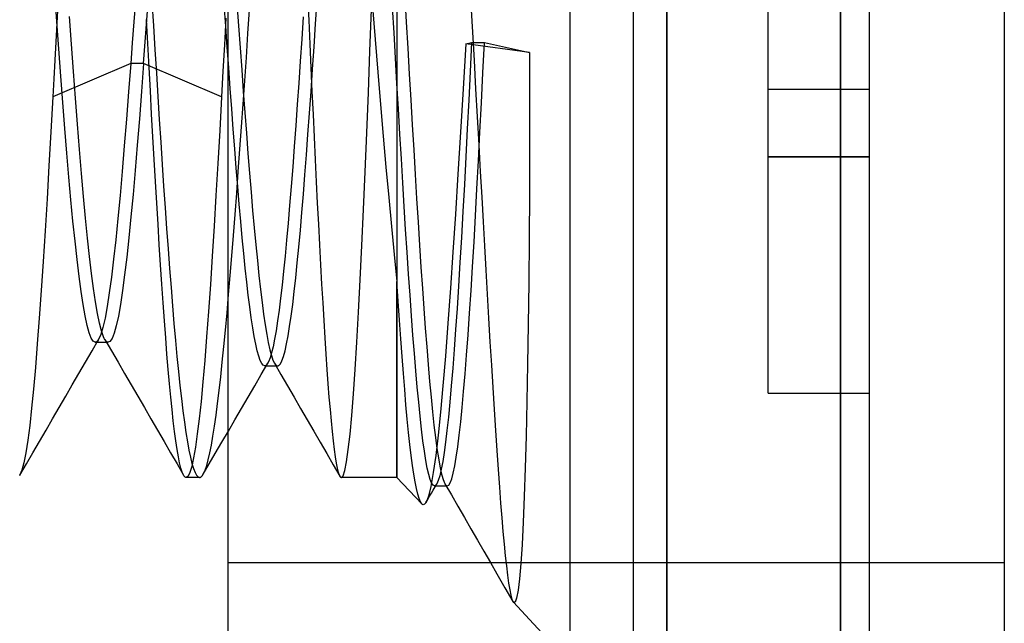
# Model space of a CAD drawing. Header units: millimetres. Extents: x -50 to 1, y 0 to 191.
# Tile 85 of 151: x -2.92 to 0, y 142.32 to 144.11. Entities that reach past the tile are written whole.
import ezdxf

# ---------------------------------------------------------------- set-up
doc = ezdxf.new("R2010")
doc.units = ezdxf.units.MM
doc.layers.add('MAIN-1', color=7, linetype='Continuous')
doc.layers.add('MAIN-2', color=7, linetype='Continuous')

msp = doc.modelspace()

# ---------------------------------------------------------------- linework, layer by layer
at = {"layer": 'MAIN-1'}
for p, q in [((-1, 0), (-1, 187.5)), ((0, 187.5), (0, 0))]:
    msp.add_line(p, q, dxfattribs=at)
at = {"layer": 'MAIN-2'}
for p, q in [((-1, 187.5), (-1, 0)), ((-1, 187.5), (-1, 0)), ((-1.288, 167.05), (-1.288, 23.45)), ((-1.1, 167.05), (-1.1, 23.45)), ((-0.4852, 141.34), (-0.4852, 147.16)), ((-0.4852, 147.16), (-0.4852, 141.34)), ((-1.8, 145.7067), (-1.8, 142.75)), ((-2.3, 141.4975), (-2.3, 145.4975)), ((-0.4, 141.34), (-0.4, 145.3636)), ((-0.7, 143.9), (-0.7, 144.6)), ((-2.8083, 144.1009), (-2.8143, 144.1835)), ((-2.5754, 144.1618), (-2.58, 144.0996)), ((-2.5414, 144.1056), (-2.5367, 144.1708)), ((-2.065, 144.1754), (-2.0617, 144.1043)), ((-2.0412, 144.0932), (-2.0367, 144.1615)), ((-1.7767, 144.1758), (-1.7723, 144.0984)), ((-2.8051, 144.1513), (-2.808, 144.0959)), ((-2.5261, 144.1587), (-2.5218, 144.0877)), ((-2.3076, 144.087), (-2.3121, 144.1503)), ((-2.2742, 144.1537), (-2.2695, 144.0877)), ((-2.2416, 144.0646), (-2.2368, 144.1355)), ((-1.8801, 144.0127), (-1.8753, 144.1361)), ((-1.8727, 144.1442), (-1.8648, 144.0468)), ((-1.8086, 144.0666), (-1.8129, 144.1422)), ((-1.5811, 144.1508), (-1.5764, 144.0685)), ((-2.7651, 144.033), (-2.7711, 144.1149)), ((-2.5461, 144.0407), (-2.5414, 144.1056)), ((-2.5386, 144.0351), (-2.5424, 144.1062)), ((-2.3074, 144.1105), (-2.3116, 144.0318)), ((-2.0779, 144.1142), (-2.0823, 144.0479)), ((-2.0617, 144.1043), (-2.0585, 144.0335)), ((-2.808, 144.0959), (-2.8111, 144.0406)), ((-2.8023, 144.0193), (-2.8083, 144.1009)), ((-2.58, 144.0996), (-2.5845, 144.0377)), ((-2.5218, 144.0877), (-2.5175, 144.0173)), ((-2.3032, 144.0245), (-2.3076, 144.087)), ((-2.2695, 144.0877), (-2.2649, 144.0222)), ((-2.0457, 144.0256), (-2.0412, 144.0932)), ((-1.7723, 144.0984), (-1.7679, 144.0213)), ((-2.2465, 143.9942), (-2.2416, 144.0646)), ((-2.0823, 144.0479), (-2.0867, 143.9826)), ((-1.8648, 144.0468), (-1.8568, 143.9502)), ((-1.8043, 143.9915), (-1.8086, 144.0666)), ((-1.5764, 144.0685), (-1.5717, 143.9854)), ((-2.8111, 144.0406), (-2.8141, 143.9857)), ((-2.7963, 143.939), (-2.8023, 144.0193)), ((-2.7591, 143.9525), (-2.7651, 144.033)), ((-2.5845, 144.0377), (-2.5891, 143.9765)), ((-2.5509, 143.9765), (-2.5461, 144.0407)), ((-2.5348, 143.9647), (-2.5386, 144.0351)), ((-2.5175, 144.0173), (-2.5132, 143.9477)), ((-2.3116, 144.0318), (-2.3157, 143.9539)), ((-2.2987, 143.9629), (-2.3032, 144.0245)), ((-2.2649, 144.0222), (-2.2602, 143.9573)), ((-2.0585, 144.0335), (-2.0552, 143.9632)), ((-2.0502, 143.9589), (-2.0457, 144.0256)), ((-1.7679, 144.0213), (-1.7636, 143.9448)), ((-1.596, 144.0346), (-1.6039, 143.9015)), ((-1.596, 144.0346), (-1.5791, 144.0383)), ((-1.407, 144.0092), (-1.596, 144.0346)), ((-1.5791, 144.0383), (-1.5832, 143.9524)), ((-1.5791, 144.0383), (-1.5409, 144.0383)), ((-1.5453, 143.9484), (-1.5409, 144.0383)), ((-1.5409, 144.0383), (-1.407, 144.0092)), ((-2.8141, 143.9857), (-2.8171, 143.9311)), ((-2.2513, 143.9246), (-2.2465, 143.9942)), ((-1.8849, 143.8906), (-1.8801, 144.0127)), ((-1.8001, 143.9166), (-1.8043, 143.9915)), ((-1.407, 144.0092), (-1.4068, 143.8672)), ((-2.5891, 143.9765), (-2.8201, 143.877)), ((-2.5891, 143.9765), (-2.5954, 143.8925)), ((-2.5508, 143.9765), (-2.5891, 143.9765)), ((-2.5508, 143.9765), (-2.5572, 143.893)), ((-2.3198, 143.877), (-2.5509, 143.9765)), ((-2.531, 143.8951), (-2.5348, 143.9647)), ((-2.2943, 143.902), (-2.2987, 143.9629)), ((-2.2602, 143.9573), (-2.2556, 143.8934)), ((-2.0867, 143.9826), (-2.0911, 143.9181)), ((-2.0552, 143.9632), (-2.052, 143.8937)), ((-2.0547, 143.8932), (-2.0502, 143.9589)), ((-1.5717, 143.9854), (-1.5669, 143.9016)), ((-2.8171, 143.9311), (-2.8201, 143.877)), ((-2.7903, 143.8604), (-2.7963, 143.939)), ((-2.7531, 143.8735), (-2.7591, 143.9525)), ((-2.5132, 143.9477), (-2.5089, 143.8788)), ((-2.3157, 143.9539), (-2.3198, 143.877)), ((-1.8568, 143.9502), (-1.8488, 143.8546)), ((-1.7636, 143.9448), (-1.7592, 143.869)), ((-1.5832, 143.9524), (-1.5874, 143.8672)), ((-1.5496, 143.8599), (-1.5453, 143.9484)), ((-2.2899, 143.8415), (-2.2943, 143.902)), ((-2.2561, 143.856), (-2.2513, 143.9246)), ((-2.0911, 143.9181), (-2.0955, 143.8546)), ((-1.7957, 143.8417), (-1.8001, 143.9166)), ((-1.6039, 143.9015), (-1.6116, 143.7724)), ((-1.5669, 143.9016), (-1.5622, 143.8177)), ((-0.7, 143.7), (-0.7, 143.9)), ((-0.7, 143.9), (-0.7, 143.9)), ((-0.7, 143.9), (-0.4, 143.9)), ((-0.7, 143.9), (-0.7, 143.9)), ((-0.4, 143.9), (-0.4, 143.9)), ((-0.4, 143.9), (-0.4, 143.9)), ((-2.8201, 143.877), (-2.8258, 143.7736)), ((-2.7471, 143.7964), (-2.7531, 143.8735)), ((-2.5954, 143.8925), (-2.6018, 143.8108)), ((-2.5572, 143.893), (-2.5635, 143.812)), ((-2.5272, 143.8264), (-2.531, 143.8951)), ((-2.5089, 143.8788), (-2.5046, 143.8106)), ((-2.3198, 143.877), (-2.3254, 143.7776)), ((-2.2556, 143.8934), (-2.2509, 143.8307)), ((-2.0592, 143.8289), (-2.0547, 143.8932)), ((-2.052, 143.8937), (-2.0488, 143.8251)), ((-1.8896, 143.7709), (-1.8849, 143.8906)), ((-1.7592, 143.869), (-1.7549, 143.7942)), ((-2.7843, 143.7841), (-2.7903, 143.8604)), ((-2.2854, 143.7817), (-2.2899, 143.8415)), ((-2.2609, 143.7885), (-2.2561, 143.856)), ((-2.0955, 143.8546), (-2.1, 143.7921)), ((-1.8488, 143.8546), (-1.8408, 143.7607)), ((-1.7914, 143.7673), (-1.7957, 143.8417)), ((-1.5874, 143.8672), (-1.5917, 143.7828)), ((-1.554, 143.7729), (-1.5496, 143.8599)), ((-1.4068, 143.8672), (-1.407, 143.7275)), ((-2.6018, 143.8108), (-2.6082, 143.732)), ((-2.5635, 143.812), (-2.5698, 143.7339)), ((-2.5234, 143.7588), (-2.5272, 143.8264)), ((-2.5046, 143.8106), (-2.5003, 143.7434)), ((-2.2509, 143.8307), (-2.2463, 143.7695)), ((-2.0638, 143.7662), (-2.0592, 143.8289)), ((-2.0488, 143.8251), (-2.0456, 143.7575)), ((-1.5622, 143.8177), (-1.5575, 143.7353)), ((-2.7783, 143.7103), (-2.7843, 143.7841)), ((-2.7411, 143.7217), (-2.7471, 143.7964)), ((-2.2809, 143.7231), (-2.2854, 143.7817)), ((-2.2656, 143.722), (-2.2609, 143.7885)), ((-2.1, 143.7921), (-2.1045, 143.7305)), ((-1.7549, 143.7942), (-1.7505, 143.7204)), ((-1.5917, 143.7828), (-1.596, 143.6993)), ((-2.8258, 143.7736), (-2.8314, 143.6727)), ((-2.5197, 143.6922), (-2.5234, 143.7588)), ((-2.3254, 143.7776), (-2.331, 143.6803)), ((-2.2463, 143.7695), (-2.2417, 143.7097)), ((-2.0683, 143.7052), (-2.0638, 143.7662)), ((-2.0456, 143.7575), (-2.0424, 143.6911)), ((-1.8944, 143.6549), (-1.8896, 143.7709)), ((-1.8408, 143.7607), (-1.8327, 143.6689)), ((-1.7871, 143.6941), (-1.7914, 143.7673)), ((-1.6116, 143.7724), (-1.6192, 143.6479)), ((-1.5584, 143.6877), (-1.554, 143.7729)), ((-2.6082, 143.732), (-2.6145, 143.6565)), ((-2.5698, 143.7339), (-2.5761, 143.6592)), ((-2.5003, 143.7434), (-2.4959, 143.6772)), ((-2.2764, 143.6664), (-2.2809, 143.7231)), ((-2.1045, 143.7305), (-2.109, 143.6703)), ((-1.5575, 143.7353), (-1.5531, 143.6559)), ((-1.407, 143.7275), (-1.4075, 143.5908)), ((-2.7723, 143.6396), (-2.7783, 143.7103)), ((-2.735, 143.65), (-2.7411, 143.7217)), ((-2.2704, 143.6566), (-2.2656, 143.722)), ((-2.2417, 143.7097), (-2.2371, 143.6516)), ((-2.0728, 143.6461), (-2.0683, 143.7052)), ((-1.7828, 143.6225), (-1.7871, 143.6941)), ((-1.7505, 143.7204), (-1.7462, 143.6476)), ((-1.596, 143.6993), (-1.6003, 143.6173)), ((-0.4, 143.7), (-0.7, 143.7)), ((-0.7, 143.7), (-0.4, 143.7)), ((-0.7, 143), (-0.7, 143.7)), ((-2.8314, 143.6727), (-2.8371, 143.5749)), ((-2.5159, 143.6268), (-2.5197, 143.6922)), ((-2.4959, 143.6772), (-2.4916, 143.6124)), ((-2.331, 143.6803), (-2.3365, 143.5856)), ((-2.272, 143.6117), (-2.2764, 143.6664)), ((-2.109, 143.6703), (-2.1136, 143.6118)), ((-2.0424, 143.6911), (-2.0392, 143.6259)), ((-1.8327, 143.6689), (-1.8246, 143.5795)), ((-1.5629, 143.6047), (-1.5584, 143.6877)), ((-2.7663, 143.5723), (-2.7723, 143.6396)), ((-2.729, 143.5819), (-2.735, 143.65)), ((-2.6145, 143.6565), (-2.6209, 143.5848)), ((-2.5761, 143.6592), (-2.5823, 143.5883)), ((-2.2751, 143.5921), (-2.2704, 143.6566)), ((-2.2371, 143.6516), (-2.2325, 143.5952)), ((-2.0773, 143.5891), (-2.0728, 143.6461)), ((-1.8993, 143.5434), (-1.8944, 143.6549)), ((-1.7462, 143.6476), (-1.7419, 143.5762)), ((-1.6192, 143.6479), (-1.6267, 143.5294)), ((-1.5531, 143.6559), (-1.5488, 143.5804)), ((-2.5121, 143.5628), (-2.5159, 143.6268)), ((-2.4916, 143.6124), (-2.4872, 143.549)), ((-2.2675, 143.5591), (-2.272, 143.6117)), ((-2.1136, 143.6118), (-2.1182, 143.5559)), ((-2.0392, 143.6259), (-2.0361, 143.5621)), ((-1.7785, 143.5527), (-1.7828, 143.6225)), ((-1.6003, 143.6173), (-1.6047, 143.5375)), ((-2.723, 143.5182), (-2.729, 143.5819)), ((-2.6209, 143.5848), (-2.6272, 143.5172)), ((-2.5823, 143.5883), (-2.5886, 143.5217)), ((-2.3365, 143.5856), (-2.3421, 143.4939)), ((-2.2799, 143.5288), (-2.2751, 143.5921)), ((-2.2325, 143.5952), (-2.2278, 143.541)), ((-2.0818, 143.5344), (-2.0773, 143.5891)), ((-1.8246, 143.5795), (-1.8164, 143.4931)), ((-1.5673, 143.5245), (-1.5629, 143.6047)), ((-1.5488, 143.5804), (-1.5448, 143.5076)), ((-1.4075, 143.5908), (-1.4084, 143.4575)), ((-2.8371, 143.5749), (-2.8428, 143.4806)), ((-2.7603, 143.5089), (-2.7663, 143.5723)), ((-2.5083, 143.5002), (-2.5121, 143.5628)), ((-2.4872, 143.549), (-2.4828, 143.4872)), ((-2.2631, 143.5084), (-2.2675, 143.5591)), ((-2.1182, 143.5559), (-2.1227, 143.5027)), ((-2.0361, 143.5621), (-2.0329, 143.4998)), ((-1.7743, 143.4844), (-1.7785, 143.5527)), ((-1.7419, 143.5762), (-1.7375, 143.5062)), ((-2.5886, 143.5217), (-2.5948, 143.4595)), ((-2.2847, 143.4669), (-2.2799, 143.5288)), ((-2.2278, 143.541), (-2.2232, 143.4889)), ((-2.0864, 143.482), (-2.0818, 143.5344)), ((-1.9041, 143.4367), (-1.8993, 143.5434)), ((-1.6267, 143.5294), (-1.634, 143.4176)), ((-1.6047, 143.5375), (-1.6091, 143.4604)), ((-1.5717, 143.4475), (-1.5673, 143.5245)), ((-2.7543, 143.4497), (-2.7603, 143.5089)), ((-2.7171, 143.4589), (-2.723, 143.5182)), ((-2.6272, 143.5172), (-2.6336, 143.4543)), ((-2.5046, 143.4391), (-2.5083, 143.5002)), ((-2.3421, 143.4939), (-2.3476, 143.4056)), ((-2.2586, 143.4597), (-2.2631, 143.5084)), ((-2.1227, 143.5027), (-2.1272, 143.4525)), ((-2.0329, 143.4998), (-2.0298, 143.439)), ((-1.8164, 143.4931), (-1.8082, 143.41)), ((-1.7375, 143.5062), (-1.7332, 143.4382)), ((-1.5448, 143.5076), (-1.5408, 143.4361)), ((-2.8428, 143.4806), (-2.8485, 143.3901)), ((-2.4828, 143.4872), (-2.4785, 143.427)), ((-2.2895, 143.4066), (-2.2847, 143.4669)), ((-2.2232, 143.4889), (-2.2186, 143.4392)), ((-2.0909, 143.4323), (-2.0864, 143.482)), ((-1.77, 143.4176), (-1.7743, 143.4844)), ((-1.6091, 143.4604), (-1.6134, 143.3867)), ((-2.7483, 143.3952), (-2.7543, 143.4497)), ((-2.7111, 143.4042), (-2.7171, 143.4589)), ((-2.6336, 143.4543), (-2.6399, 143.3963)), ((-2.5948, 143.4595), (-2.601, 143.4024)), ((-2.5007, 143.3798), (-2.5046, 143.4391)), ((-2.2542, 143.4133), (-2.2586, 143.4597)), ((-2.2186, 143.4392), (-2.2139, 143.3921)), ((-2.1272, 143.4525), (-2.1316, 143.4052)), ((-2.0955, 143.3853), (-2.0909, 143.4323)), ((-2.0298, 143.439), (-2.0266, 143.3799)), ((-1.909, 143.3351), (-1.9041, 143.4367)), ((-1.7332, 143.4382), (-1.7289, 143.3727)), ((-1.5761, 143.3738), (-1.5717, 143.4475)), ((-1.5408, 143.4361), (-1.5367, 143.3644)), ((-1.4084, 143.4575), (-1.4095, 143.3279)), ((-2.7052, 143.3543), (-2.7111, 143.4042)), ((-2.601, 143.4024), (-2.6072, 143.3503)), ((-2.4785, 143.427), (-2.4741, 143.3687)), ((-2.3476, 143.4056), (-2.3531, 143.3213)), ((-2.2943, 143.3482), (-2.2895, 143.4066)), ((-2.2497, 143.3694), (-2.2542, 143.4133)), ((-2.1316, 143.4052), (-2.1361, 143.3608)), ((-1.8082, 143.41), (-1.8, 143.3305)), ((-1.7656, 143.3525), (-1.77, 143.4176)), ((-1.634, 143.4176), (-1.6414, 143.3104)), ((-2.8485, 143.3901), (-2.8544, 143.3037)), ((-2.7423, 143.3456), (-2.7483, 143.3952)), ((-2.6399, 143.3963), (-2.6462, 143.3436)), ((-2.4969, 143.3223), (-2.5007, 143.3798)), ((-2.2139, 143.3921), (-2.2093, 143.3478)), ((-2.1, 143.3412), (-2.0955, 143.3853)), ((-2.0266, 143.3799), (-2.0234, 143.3227)), ((-1.6134, 143.3867), (-1.6177, 143.3166)), ((-1.5805, 143.3034), (-1.5761, 143.3738)), ((-2.7363, 143.3012), (-2.7423, 143.3456)), ((-2.6993, 143.3094), (-2.7052, 143.3543)), ((-2.6462, 143.3436), (-2.6526, 143.2968)), ((-2.6072, 143.3503), (-2.6134, 143.3036)), ((-2.4741, 143.3687), (-2.4697, 143.3123)), ((-2.2991, 143.2919), (-2.2943, 143.3482)), ((-2.2453, 143.3283), (-2.2497, 143.3694)), ((-2.2093, 143.3478), (-2.2046, 143.3064)), ((-2.1361, 143.3608), (-2.1405, 143.3194)), ((-1.7613, 143.2895), (-1.7656, 143.3525)), ((-1.7289, 143.3727), (-1.7246, 143.3101)), ((-1.5367, 143.3644), (-1.5326, 143.2927)), ((-2.4931, 143.2668), (-2.4969, 143.3223)), ((-2.3531, 143.3213), (-2.3587, 143.2414)), ((-2.2409, 143.2902), (-2.2453, 143.3283)), ((-2.1405, 143.3194), (-2.1449, 143.2811)), ((-2.1045, 143.3003), (-2.1, 143.3412)), ((-2.0234, 143.3227), (-2.0202, 143.2675)), ((-1.914, 143.2394), (-1.909, 143.3351)), ((-1.8, 142.75), (-1.8, 143.3305)), ((-1.7963, 143.272), (-1.8, 143.3305)), ((-1.6177, 143.3166), (-1.622, 143.2504)), ((-1.4095, 143.3279), (-1.411, 143.2034)), ((-2.8544, 143.3037), (-2.8602, 143.2221)), ((-2.7303, 143.262), (-2.7363, 143.3012)), ((-2.6934, 143.2698), (-2.6993, 143.3094)), ((-2.6526, 143.2968), (-2.6589, 143.2561)), ((-2.6134, 143.3036), (-2.6196, 143.2626)), ((-2.4697, 143.3123), (-2.4653, 143.2579)), ((-2.3038, 143.238), (-2.2991, 143.2919)), ((-2.2364, 143.2551), (-2.2409, 143.2902)), ((-2.2046, 143.3064), (-2.2, 143.2681)), ((-2.1091, 143.2626), (-2.1045, 143.3003)), ((-1.757, 143.2291), (-1.7613, 143.2895)), ((-1.7246, 143.3101), (-1.7204, 143.25)), ((-1.6414, 143.3104), (-1.6489, 143.2066)), ((-1.5848, 143.2362), (-1.5805, 143.3034)), ((-1.5326, 143.2927), (-1.5285, 143.2215)), ((-2.7243, 143.2284), (-2.7303, 143.262)), ((-2.6875, 143.2357), (-2.6934, 143.2698)), ((-2.6589, 143.2561), (-2.6652, 143.2219)), ((-2.6196, 143.2626), (-2.6258, 143.2278)), ((-2.4893, 143.2137), (-2.4931, 143.2668)), ((-2.4653, 143.2579), (-2.4609, 143.2057)), ((-2.2, 143.2681), (-2.1954, 143.2332)), ((-2.1449, 143.2811), (-2.1494, 143.2457)), ((-2.1136, 143.2281), (-2.1091, 143.2626)), ((-2.0202, 143.2675), (-2.0171, 143.2144)), ((-1.7925, 143.2154), (-1.7963, 143.272)), ((-2.7183, 143.2005), (-2.7243, 143.2284)), ((-2.6816, 143.207), (-2.6875, 143.2357)), ((-2.6258, 143.2278), (-2.6321, 143.1993)), ((-2.3587, 143.2414), (-2.3643, 143.1662)), ((-2.3085, 143.1865), (-2.3038, 143.238)), ((-2.232, 143.2228), (-2.2364, 143.2551)), ((-2.1954, 143.2332), (-2.1907, 143.2017)), ((-2.1494, 143.2457), (-2.1538, 143.2135)), ((-2.1182, 143.197), (-2.1136, 143.2281)), ((-1.919, 143.1505), (-1.914, 143.2394)), ((-1.7527, 143.1716), (-1.757, 143.2291)), ((-1.7204, 143.25), (-1.7162, 143.1924)), ((-1.622, 143.2504), (-1.6262, 143.1881)), ((-1.5892, 143.1725), (-1.5848, 143.2362)), ((-2.8602, 143.2221), (-2.866, 143.146)), ((-2.7123, 143.1786), (-2.7183, 143.2005)), ((-2.6757, 143.184), (-2.6816, 143.207)), ((-2.6652, 143.2219), (-2.6716, 143.1942)), ((-2.6321, 143.1993), (-2.6383, 143.1772)), ((-2.4855, 143.1631), (-2.4893, 143.2137)), ((-2.4609, 143.2057), (-2.4565, 143.1559)), ((-2.2275, 143.1934), (-2.232, 143.2228)), ((-2.1907, 143.2017), (-2.1861, 143.1738)), ((-2.1538, 143.2135), (-2.1583, 143.1846)), ((-2.0171, 143.2144), (-2.0139, 143.1636)), ((-1.7887, 143.1608), (-1.7925, 143.2154)), ((-1.6489, 143.2066), (-1.6564, 143.109)), ((-1.5285, 143.2215), (-1.5244, 143.1513)), ((-1.411, 143.2034), (-1.4128, 143.0854)), ((-2.7063, 143.1628), (-2.7123, 143.1786)), ((-2.6779, 143.1732), (-2.6843, 143.1588)), ((-2.6716, 143.1942), (-2.6779, 143.1732)), ((-2.6699, 143.1668), (-2.6757, 143.184)), ((-2.6383, 143.1772), (-2.6445, 143.1617)), ((-2.3132, 143.1377), (-2.3085, 143.1865)), ((-2.2231, 143.1672), (-2.2275, 143.1934)), ((-2.1861, 143.1738), (-2.1815, 143.1493)), ((-2.1583, 143.1846), (-2.1628, 143.1591)), ((-2.1273, 143.1454), (-2.1228, 143.1694)), ((-2.1228, 143.1694), (-2.1182, 143.197)), ((-1.7484, 143.1172), (-1.7527, 143.1716)), ((-1.7162, 143.1924), (-1.7119, 143.1371)), ((-1.6262, 143.1881), (-1.6305, 143.1294)), ((-1.5936, 143.1125), (-1.5892, 143.1725)), ((-2.866, 143.146), (-2.8717, 143.0757)), ((-2.7003, 143.1533), (-2.7063, 143.1628)), ((-2.7038, 143.1252), (-2.6843, 143.1587)), ((-2.6943, 143.1502), (-2.7003, 143.1533)), ((-2.6926, 143.1504), (-2.6943, 143.1502)), ((-2.6942, 143.1502), (-2.691, 143.1502)), ((-2.6909, 143.1512), (-2.6926, 143.1504)), ((-2.691, 143.1502), (-2.6879, 143.1502)), ((-2.6893, 143.1524), (-2.6909, 143.1512)), ((-2.6876, 143.1541), (-2.6893, 143.1524)), ((-2.6879, 143.1502), (-2.6847, 143.1502)), ((-2.6859, 143.1562), (-2.6876, 143.1541)), ((-2.6843, 143.1588), (-2.6859, 143.1562)), ((-2.6847, 143.1502), (-2.6815, 143.1502)), ((-2.6815, 143.1502), (-2.6783, 143.1502)), ((-2.6783, 143.1502), (-2.6751, 143.1502)), ((-2.6751, 143.1502), (-2.6719, 143.1502)), ((-2.6719, 143.1502), (-2.6687, 143.1502)), ((-2.6677, 143.162), (-2.6699, 143.1668)), ((-2.6687, 143.1502), (-2.6656, 143.1502)), ((-2.6656, 143.158), (-2.6677, 143.162)), ((-2.6659, 143.1586), (-2.6463, 143.125)), ((-2.6634, 143.1549), (-2.6656, 143.158)), ((-2.6656, 143.1502), (-2.6624, 143.1502)), ((-2.6613, 143.1525), (-2.6634, 143.1549)), ((-2.6624, 143.1502), (-2.6592, 143.1502)), ((-2.6591, 143.151), (-2.6613, 143.1525)), ((-2.6592, 143.1502), (-2.6561, 143.1502)), ((-2.6569, 143.1503), (-2.6591, 143.151)), ((-2.6507, 143.1526), (-2.6569, 143.1503)), ((-2.6445, 143.1617), (-2.6507, 143.1526)), ((-2.4817, 143.1151), (-2.4855, 143.1631)), ((-2.4565, 143.1559), (-2.452, 143.1086)), ((-2.3643, 143.1662), (-2.3698, 143.0965)), ((-2.2186, 143.1443), (-2.2231, 143.1672)), ((-2.2142, 143.1249), (-2.2186, 143.1443)), ((-2.1815, 143.1493), (-2.1769, 143.1284)), ((-2.1628, 143.1591), (-2.1672, 143.1372)), ((-2.1319, 143.1251), (-2.1273, 143.1454)), ((-2.0139, 143.1636), (-2.0108, 143.1153)), ((-1.924, 143.0696), (-1.919, 143.1505)), ((-1.7849, 143.1083), (-1.7887, 143.1608)), ((-1.5244, 143.1513), (-1.5203, 143.0827)), ((-2.7233, 143.0916), (-2.7038, 143.1252)), ((-2.6463, 143.125), (-2.6268, 143.0914)), ((-2.4779, 143.0699), (-2.4817, 143.1151)), ((-2.3179, 143.0915), (-2.3132, 143.1377)), ((-2.2098, 143.109), (-2.2142, 143.1249)), ((-2.1769, 143.1284), (-2.1723, 143.1112)), ((-2.1716, 143.1188), (-2.1761, 143.1039)), ((-2.1723, 143.1112), (-2.1677, 143.0977)), ((-2.1672, 143.1372), (-2.1716, 143.1188)), ((-2.1365, 143.1086), (-2.1319, 143.1251)), ((-2.0108, 143.1153), (-2.0077, 143.0698)), ((-1.7442, 143.0658), (-1.7484, 143.1172)), ((-1.7119, 143.1371), (-1.7076, 143.0844)), ((-1.6305, 143.1294), (-1.6348, 143.0738)), ((-1.598, 143.0566), (-1.5936, 143.1125)), ((-2.7428, 143.058), (-2.7233, 143.0916)), ((-2.6268, 143.0914), (-2.6073, 143.0578)), ((-2.452, 143.1086), (-2.4476, 143.064)), ((-2.3698, 143.0965), (-2.3753, 143.0327)), ((-2.3225, 143.0481), (-2.3179, 143.0915)), ((-2.2054, 143.0966), (-2.2098, 143.109)), ((-2.2009, 143.0876), (-2.2054, 143.0966)), ((-2.2022, 143.055), (-2.1827, 143.0885)), ((-2.1965, 143.0823), (-2.2009, 143.0876)), ((-2.1921, 143.0805), (-2.1965, 143.0823)), ((-2.1897, 143.081), (-2.1909, 143.0806)), ((-2.1885, 143.0816), (-2.1897, 143.081)), ((-2.1874, 143.0825), (-2.1885, 143.0816)), ((-2.1862, 143.0837), (-2.1874, 143.0825)), ((-2.185, 143.0851), (-2.1862, 143.0837)), ((-2.1805, 143.0927), (-2.185, 143.0851)), ((-2.1761, 143.1039), (-2.1805, 143.0927)), ((-2.1677, 143.0977), (-2.1631, 143.0881)), ((-2.1634, 143.0887), (-2.144, 143.0551)), ((-2.1631, 143.0881), (-2.1586, 143.0824)), ((-2.1586, 143.0824), (-2.154, 143.0805)), ((-2.1521, 143.0808), (-2.1515, 143.0811)), ((-2.1515, 143.0811), (-2.1508, 143.0814)), ((-2.1508, 143.0814), (-2.1502, 143.0818)), ((-2.1502, 143.0818), (-2.1456, 143.0869)), ((-2.1456, 143.0869), (-2.141, 143.0958)), ((-2.141, 143.0958), (-2.1365, 143.1086)), ((-1.7811, 143.0581), (-1.7849, 143.1083)), ((-1.7076, 143.0844), (-1.7033, 143.0345)), ((-1.6564, 143.109), (-1.6638, 143.021)), ((-1.5203, 143.0827), (-1.5162, 143.016)), ((-1.4128, 143.0854), (-1.4149, 142.9748)), ((-2.8717, 143.0757), (-2.8773, 143.0119)), ((-2.7623, 143.0245), (-2.7428, 143.058)), ((-2.6073, 143.0578), (-2.5878, 143.0242)), ((-2.4742, 143.0275), (-2.4779, 143.0699)), ((-2.4476, 143.064), (-2.4432, 143.0223)), ((-2.2218, 143.0215), (-2.2022, 143.055)), ((-2.1909, 143.0806), (-2.1921, 143.0805)), ((-2.1921, 143.0805), (-2.1539, 143.0805)), ((-2.154, 143.0805), (-2.1533, 143.0805)), ((-2.1533, 143.0805), (-2.1527, 143.0806)), ((-2.1527, 143.0806), (-2.1521, 143.0808)), ((-2.144, 143.0551), (-2.1246, 143.0216)), ((-2.0077, 143.0698), (-2.0046, 143.0274)), ((-1.929, 142.9973), (-1.924, 143.0696)), ((-1.7772, 143.0103), (-1.7811, 143.0581)), ((-1.7399, 143.0176), (-1.7442, 143.0658)), ((-1.6348, 143.0738), (-1.6391, 143.0213)), ((-1.6024, 143.005), (-1.598, 143.0566)), ((-2.7818, 142.9909), (-2.7623, 143.0245)), ((-2.5878, 143.0242), (-2.5683, 142.9907)), ((-2.4705, 142.9881), (-2.4742, 143.0275)), ((-2.3753, 143.0327), (-2.3808, 142.9751)), ((-2.3271, 143.0073), (-2.3225, 143.0481)), ((-2.0046, 143.0274), (-2.0015, 142.9878)), ((-1.7033, 143.0345), (-1.699, 142.9878)), ((-2.8773, 143.0119), (-2.8829, 142.9547)), ((-2.4432, 143.0223), (-2.4388, 142.9835)), ((-2.3318, 142.9694), (-2.3271, 143.0073)), ((-2.2413, 142.988), (-2.2218, 143.0215)), ((-2.1246, 143.0216), (-2.1051, 142.988)), ((-1.934, 142.9337), (-1.929, 142.9973)), ((-1.7734, 142.965), (-1.7772, 143.0103)), ((-1.7357, 142.9726), (-1.7399, 143.0176)), ((-1.6638, 143.021), (-1.671, 142.943)), ((-1.6391, 143.0213), (-1.6435, 142.9726)), ((-1.6068, 142.9576), (-1.6024, 143.005)), ((-1.5162, 143.016), (-1.5121, 142.9512)), ((-0.7, 143), (-0.7, 143)), ((-0.7, 143), (-0.4, 143)), ((-0.4, 143), (-0.4, 143)), ((-2.8013, 142.9574), (-2.7818, 142.9909)), ((-2.5683, 142.9907), (-2.5488, 142.9571)), ((-2.4667, 142.9514), (-2.4705, 142.9881)), ((-2.4388, 142.9835), (-2.4345, 142.9474)), ((-2.3808, 142.9751), (-2.3863, 142.9238)), ((-2.3364, 142.9342), (-2.3318, 142.9694)), ((-2.2608, 142.9545), (-2.2413, 142.988)), ((-2.1051, 142.988), (-2.0857, 142.9545)), ((-2.0015, 142.9878), (-1.9984, 142.9512)), ((-1.7695, 142.9225), (-1.7734, 142.965)), ((-1.7314, 142.931), (-1.7357, 142.9726)), ((-1.699, 142.9878), (-1.6947, 142.9445)), ((-1.6435, 142.9726), (-1.6478, 142.9284)), ((-1.4149, 142.9748), (-1.4173, 142.8724)), ((-2.8829, 142.9547), (-2.8886, 142.9039)), ((-2.8208, 142.9239), (-2.8013, 142.9574)), ((-2.5488, 142.9571), (-2.5293, 142.9236)), ((-2.463, 142.9175), (-2.4667, 142.9514)), ((-2.4345, 142.9474), (-2.43, 142.9141)), ((-2.2803, 142.921), (-2.2608, 142.9545)), ((-2.0857, 142.9545), (-2.0663, 142.921)), ((-1.9984, 142.9512), (-1.9954, 142.9173)), ((-1.6947, 142.9445), (-1.6904, 142.9046)), ((-1.671, 142.943), (-1.6781, 142.8747)), ((-1.6111, 142.9144), (-1.6068, 142.9576)), ((-1.5121, 142.9512), (-1.5081, 142.8887)), ((-2.8402, 142.8903), (-2.8208, 142.9239)), ((-2.5293, 142.9236), (-2.5098, 142.89)), ((-2.4592, 142.8864), (-2.463, 142.9175)), ((-2.43, 142.9141), (-2.4256, 142.8834)), ((-2.3863, 142.9238), (-2.3918, 142.8787)), ((-2.341, 142.9019), (-2.3364, 142.9342)), ((-2.2998, 142.8875), (-2.2803, 142.921)), ((-2.0663, 142.921), (-2.0468, 142.8875)), ((-1.9954, 142.9173), (-1.9923, 142.8861)), ((-1.939, 142.8785), (-1.934, 142.9337)), ((-1.7656, 142.8831), (-1.7695, 142.9225)), ((-1.7271, 142.8928), (-1.7314, 142.931)), ((-1.6478, 142.9284), (-1.652, 142.8891)), ((-1.6155, 142.8754), (-1.6111, 142.9144)), ((-2.8886, 142.9039), (-2.8943, 142.86)), ((-2.8597, 142.8568), (-2.8402, 142.8903)), ((-2.5098, 142.89), (-2.4905, 142.8566)), ((-2.4554, 142.8582), (-2.4592, 142.8864)), ((-2.4256, 142.8834), (-2.4211, 142.8557)), ((-2.3918, 142.8787), (-2.3973, 142.84)), ((-2.3456, 142.8725), (-2.341, 142.9019)), ((-2.3192, 142.854), (-2.2998, 142.8875)), ((-2.0468, 142.8875), (-2.0274, 142.854)), ((-1.9923, 142.8861), (-1.9892, 142.858)), ((-1.9442, 142.8327), (-1.939, 142.8785)), ((-1.7617, 142.8471), (-1.7656, 142.8831)), ((-1.7229, 142.8582), (-1.7271, 142.8928)), ((-1.6904, 142.9046), (-1.6861, 142.8684)), ((-1.652, 142.8891), (-1.6561, 142.8546)), ((-1.5081, 142.8887), (-1.5041, 142.8293)), ((-2.8943, 142.86), (-2.9001, 142.8231)), ((-2.8791, 142.8233), (-2.8597, 142.8568)), ((-2.4905, 142.8566), (-2.4711, 142.8232)), ((-2.4516, 142.8332), (-2.4554, 142.8582)), ((-2.4211, 142.8557), (-2.4166, 142.831)), ((-2.3502, 142.846), (-2.3456, 142.8725)), ((-2.3387, 142.8205), (-2.3192, 142.854)), ((-2.0274, 142.854), (-2.008, 142.8205)), ((-1.9892, 142.858), (-1.9862, 142.8329)), ((-1.7186, 142.8274), (-1.7229, 142.8582)), ((-1.6861, 142.8684), (-1.6818, 142.836)), ((-1.6781, 142.8747), (-1.6853, 142.8153)), ((-1.6561, 142.8546), (-1.6603, 142.8241)), ((-1.6199, 142.8406), (-1.6155, 142.8754)), ((-1.4173, 142.8724), (-1.4199, 142.7787)), ((-2.9001, 142.8231), (-2.9059, 142.7937)), ((-2.8985, 142.7898), (-2.8791, 142.8233)), ((-2.4711, 142.8232), (-2.4517, 142.7898)), ((-2.4478, 142.8114), (-2.4516, 142.8332)), ((-2.4166, 142.831), (-2.4121, 142.8096)), ((-2.3973, 142.84), (-2.4028, 142.8079)), ((-2.3594, 142.8025), (-2.3548, 142.8227)), ((-2.3565, 142.7899), (-2.3387, 142.8205)), ((-2.3548, 142.8227), (-2.3502, 142.846)), ((-2.008, 142.8205), (-1.9888, 142.7873)), ((-1.9862, 142.8329), (-1.9831, 142.811)), ((-1.9493, 142.7966), (-1.9442, 142.8327)), ((-1.7579, 142.8147), (-1.7617, 142.8471)), ((-1.7144, 142.8005), (-1.7186, 142.8274)), ((-1.6818, 142.836), (-1.6774, 142.8076)), ((-1.6603, 142.8241), (-1.6645, 142.7972)), ((-1.6243, 142.8101), (-1.6199, 142.8406)), ((-1.5041, 142.8293), (-1.5002, 142.7734)), ((-2.918, 142.7563), (-2.8985, 142.7898)), ((-2.9059, 142.7937), (-2.9117, 142.7718)), ((-2.4517, 142.7898), (-2.4323, 142.7564)), ((-2.4441, 142.7928), (-2.4478, 142.8114)), ((-2.4403, 142.7776), (-2.4441, 142.7928)), ((-2.4121, 142.8096), (-2.4076, 142.7915)), ((-2.4028, 142.8079), (-2.4084, 142.7827)), ((-2.4076, 142.7915), (-2.4031, 142.7766)), ((-2.3742, 142.7594), (-2.3565, 142.7899)), ((-2.364, 142.7855), (-2.3594, 142.8025)), ((-1.9831, 142.811), (-1.9801, 142.7924)), ((-1.9801, 142.7924), (-1.977, 142.7772)), ((-1.9546, 142.7708), (-1.9493, 142.7966)), ((-1.7541, 142.7856), (-1.7579, 142.8147)), ((-1.7102, 142.7777), (-1.7144, 142.8005)), ((-1.6853, 142.8153), (-1.6925, 142.7641)), ((-1.6774, 142.8076), (-1.6731, 142.7833)), ((-1.6645, 142.7972), (-1.6689, 142.774)), ((-1.6287, 142.784), (-1.6243, 142.8101)), ((-2.9117, 142.7718), (-2.9174, 142.7574)), ((-2.4365, 142.7657), (-2.4403, 142.7776)), ((-2.4327, 142.7571), (-2.4365, 142.7657)), ((-2.4139, 142.7646), (-2.4193, 142.7537)), ((-2.4084, 142.7827), (-2.4139, 142.7646)), ((-2.4031, 142.7766), (-2.3986, 142.765)), ((-2.3986, 142.765), (-2.3941, 142.7567)), ((-2.3777, 142.7544), (-2.3731, 142.7614)), ((-2.3731, 142.7614), (-2.3685, 142.7718)), ((-2.3685, 142.7718), (-2.364, 142.7855)), ((-1.9888, 142.7873), (-1.9696, 142.7541)), ((-1.977, 142.7772), (-1.974, 142.7653)), ((-1.974, 142.7653), (-1.971, 142.7568)), ((-1.9597, 142.7552), (-1.9546, 142.7708)), ((-1.7503, 142.7596), (-1.7541, 142.7856)), ((-1.706, 142.7589), (-1.7102, 142.7777)), ((-1.6925, 142.7641), (-1.6998, 142.7232)), ((-1.6689, 142.774), (-1.6732, 142.755)), ((-1.6731, 142.7833), (-1.6689, 142.7632)), ((-1.6689, 142.7632), (-1.6646, 142.7473)), ((-1.6377, 142.746), (-1.6332, 142.7625)), ((-1.6332, 142.7625), (-1.6287, 142.784)), ((-1.5002, 142.7734), (-1.4965, 142.7216)), ((-1.4199, 142.7787), (-1.4228, 142.6938)), ((-2.9174, 142.7574), (-2.9186, 142.7552)), ((-2.4314, 142.755), (-2.4327, 142.7571)), ((-2.4301, 142.7532), (-2.4314, 142.755)), ((-2.4288, 142.7518), (-2.4301, 142.7532)), ((-2.4275, 142.7508), (-2.4288, 142.7518)), ((-2.4262, 142.7502), (-2.4275, 142.7508)), ((-2.4249, 142.75), (-2.4262, 142.7502)), ((-2.4193, 142.7537), (-2.4249, 142.75)), ((-2.3851, 142.75), (-2.4249, 142.75)), ((-2.3941, 142.7567), (-2.3896, 142.7517)), ((-2.3896, 142.7517), (-2.3851, 142.75)), ((-2.3851, 142.75), (-2.3838, 142.7501)), ((-2.3838, 142.7501), (-2.3826, 142.7505)), ((-2.3826, 142.7505), (-2.3814, 142.7511)), ((-2.3814, 142.7511), (-2.3801, 142.752)), ((-2.3801, 142.752), (-2.3789, 142.7531)), ((-2.3789, 142.7531), (-2.3777, 142.7544)), ((-1.971, 142.7568), (-1.968, 142.7517)), ((-1.968, 142.7517), (-1.9674, 142.7512)), ((-1.9674, 142.7512), (-1.9669, 142.7508)), ((-1.9669, 142.7508), (-1.9664, 142.7504)), ((-1.9664, 142.7504), (-1.9659, 142.7502)), ((-1.9659, 142.7502), (-1.9654, 142.75)), ((-1.9654, 142.75), (-1.9649, 142.75)), ((-1.9649, 142.75), (-1.9597, 142.7552)), ((-1.8, 142.75), (-1.9649, 142.75)), ((-1.7268, 142.6715), (-1.8, 142.75)), ((-1.7464, 142.7366), (-1.7503, 142.7596)), ((-1.7425, 142.7167), (-1.7464, 142.7366)), ((-1.7017, 142.7443), (-1.706, 142.7589)), ((-1.6975, 142.7337), (-1.7017, 142.7443)), ((-1.6932, 142.7273), (-1.6975, 142.7337)), ((-1.6873, 142.7219), (-1.6819, 142.7311)), ((-1.6818, 142.731), (-1.683, 142.7292)), ((-1.6775, 142.7407), (-1.6818, 142.731)), ((-1.6732, 142.755), (-1.6775, 142.7407)), ((-1.6646, 142.7473), (-1.6603, 142.7357)), ((-1.6603, 142.7357), (-1.6561, 142.7283)), ((-1.6582, 142.7314), (-1.6389, 142.6981)), ((-1.6465, 142.7274), (-1.6421, 142.7343)), ((-1.6421, 142.7343), (-1.6377, 142.746)), ((-1.7386, 142.7002), (-1.7425, 142.7167)), ((-1.6998, 142.7232), (-1.707, 142.694)), ((-1.7035, 142.6941), (-1.6981, 142.7034)), ((-1.6981, 142.7034), (-1.6927, 142.7126)), ((-1.689, 142.7251), (-1.6932, 142.7273)), ((-1.6927, 142.7126), (-1.6873, 142.7219)), ((-1.6878, 142.7253), (-1.689, 142.7251)), ((-1.689, 142.7251), (-1.6509, 142.7251)), ((-1.6866, 142.7257), (-1.6878, 142.7253)), ((-1.6854, 142.7265), (-1.6866, 142.7257)), ((-1.6842, 142.7277), (-1.6854, 142.7265)), ((-1.683, 142.7292), (-1.6842, 142.7277)), ((-1.6561, 142.7283), (-1.6518, 142.7252)), ((-1.6518, 142.7252), (-1.6517, 142.7252)), ((-1.6517, 142.7252), (-1.6515, 142.7252)), ((-1.6515, 142.7252), (-1.6514, 142.7251)), ((-1.6514, 142.7251), (-1.6512, 142.7251)), ((-1.6512, 142.7251), (-1.6511, 142.7251)), ((-1.6511, 142.7251), (-1.6509, 142.7251)), ((-1.6509, 142.7251), (-1.6465, 142.7274)), ((-1.4965, 142.7216), (-1.4929, 142.6739)), ((-1.7347, 142.6871), (-1.7386, 142.7002)), ((-1.7307, 142.6775), (-1.7347, 142.6871)), ((-1.7268, 142.6715), (-1.7307, 142.6775)), ((-1.7162, 142.6728), (-1.7183, 142.6705)), ((-1.714, 142.6761), (-1.7162, 142.6728)), ((-1.7143, 142.6756), (-1.7089, 142.6848)), ((-1.707, 142.694), (-1.714, 142.6761)), ((-1.7089, 142.6848), (-1.7035, 142.6941)), ((-1.6389, 142.6981), (-1.6196, 142.6647)), ((-1.4929, 142.6739), (-1.4894, 142.63)), ((-1.4228, 142.6938), (-1.426, 142.6179)), ((-1.7247, 142.6697), (-1.7268, 142.6715)), ((-1.7226, 142.669), (-1.7247, 142.6697)), ((-1.7204, 142.6693), (-1.7226, 142.669)), ((-1.7183, 142.6705), (-1.7204, 142.6693)), ((-1.6196, 142.6647), (-1.6003, 142.6313)), ((-1.6003, 142.6313), (-1.581, 142.5979)), ((-1.4894, 142.63), (-1.4859, 142.5894)), ((-1.426, 142.6179), (-1.4294, 142.5515)), ((-1.581, 142.5979), (-1.5617, 142.5645)), ((-1.4859, 142.5894), (-1.4825, 142.5522)), ((-1.5617, 142.5645), (-1.5425, 142.5311)), ((-1.5425, 142.5311), (-1.5232, 142.4977)), ((-1.4825, 142.5522), (-1.4791, 142.5182)), ((-1.4294, 142.5515), (-1.4332, 142.4954)), ((-2.3, 142.4975), (0, 142.4975)), ((-1.5232, 142.4977), (-1.5039, 142.4642)), ((-1.4791, 142.5182), (-1.4758, 142.4877)), ((-1.4758, 142.4877), (-1.4725, 142.4605)), ((-1.4332, 142.4954), (-1.4371, 142.45)), ((-1.5039, 142.4642), (-1.4802, 142.4233)), ((-1.4725, 142.4605), (-1.4692, 142.437)), ((-1.4371, 142.45), (-1.4413, 142.4156)), ((-1.4802, 142.4233), (-1.4565, 142.3823)), ((-1.4692, 142.437), (-1.466, 142.4173)), ((-1.466, 142.4173), (-1.4628, 142.4015)), ((-1.4413, 142.4156), (-1.4457, 142.3923)), ((-1.4628, 142.4015), (-1.4597, 142.3898)), ((-1.4597, 142.3898), (-1.4566, 142.3823)), ((-1.4566, 142.3823), (-1.4563, 142.3818)), ((-1.4563, 142.3818), (-1.4561, 142.3814)), ((-1.4561, 142.3814), (-1.4558, 142.3811)), ((-1.4558, 142.3811), (-1.4556, 142.3807)), ((-1.4556, 142.3807), (-1.4553, 142.3804)), ((-1.4457, 142.3923), (-1.4502, 142.3805)), ((-1.4553, 142.3804), (-1.455, 142.3801)), ((-1.4502, 142.3805), (-1.455, 142.3801)), ((-0.4852, 141.34), (-1.455, 142.3801))]:
    msp.add_line(p, q, dxfattribs=at)

doc.saveas('drawing.dxf')
